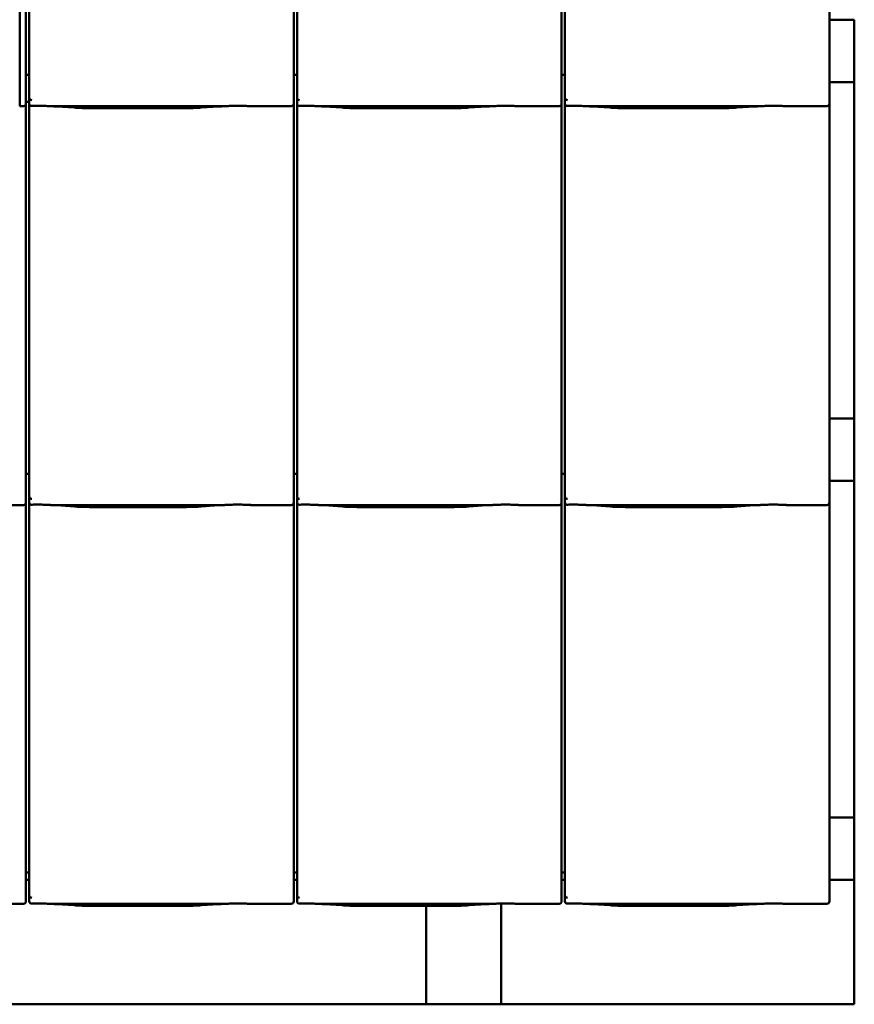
# Model space of a CAD drawing. Header units: millimetres. Extents: x 200 to 13555, y -185 to 8310.
# Tile 14 of 70: x 7305 to 7975, y 1273 to 2063. Entities that reach past the tile are written whole.
import ezdxf

# ---------------------------------------------------------------- set-up
doc = ezdxf.new("R2010")
doc.units = ezdxf.units.MM
doc.header["$LTSCALE"] = 10
doc.layers.add('Sichtbare Kanten(DIN)', color=7, linetype='Continuous', lineweight=50)

msp = doc.modelspace()

# ---------------------------------------------------------------- linework, layer by layer
at = {"layer": 'Sichtbare Kanten(DIN)'}
for p, q in [((7304.54, 2338.38), (7304.54, 2025.44)), ((7309.54, 2025.2), (7309.54, 2338.38)), ((7312.22, 2315.36), (7312.22, 2022.09)), ((7524.54, 2025.2), (7524.54, 2315.36)), ((7527.22, 2315.36), (7527.22, 2022.09)), ((7739.54, 2025.2), (7739.54, 2315.36)), ((7742.22, 2315.36), (7742.22, 2022.09)), ((7954.54, 2025.2), (7954.54, 2315.36)), ((7974.54, 2062.74), (7954.54, 2062.74)), ((7974.54, 2012.74), (7974.54, 2062.74)), ((7304.54, 1998.49), (7304.54, 2025.44)), ((7309.54, 2025.2), (7309.54, 2000.4)), ((7524.54, 2025.2), (7524.54, 2000.4)), ((7739.54, 2025.2), (7739.54, 2000.4)), ((7954.54, 2025.2), (7954.54, 2000.4)), ((7312.22, 2018.38), (7309.54, 2018.38)), ((7312.22, 2022.09), (7312.22, 2000.11)), ((7527.22, 2018.38), (7524.54, 2018.38)), ((7527.22, 2022.09), (7527.22, 2000.11)), ((7742.22, 2018.38), (7739.54, 2018.38)), ((7742.22, 2022.09), (7742.22, 2000.11)), ((7974.54, 2012.74), (7954.54, 2012.74)), ((7974.54, 1742.74), (7974.54, 2012.74)), ((7309.54, 1995.36), (7309.54, 2000.4)), ((7312.22, 2000.11), (7312.22, 1995.36)), ((7524.54, 1995.36), (7524.54, 2000.4)), ((7527.22, 2000.11), (7527.22, 1995.36)), ((7739.54, 1995.36), (7739.54, 2000.4)), ((7742.22, 2000.11), (7742.22, 1995.36)), ((7954.54, 1995.36), (7954.54, 2000.4)), ((7304.54, 1998.49), (7304.54, 1993.34)), ((7304.54, 1993.34), (7307.54, 1993.34)), ((7312.22, 1996.86), (7309.54, 1996.86)), ((7312.22, 1996.74), (7309.54, 1996.74)), ((7309.54, 1705.2), (7309.54, 1995.36)), ((7312.22, 1995.36), (7312.22, 1702.09)), ((7330.08, 1993.34), (7468.47, 1993.34)), ((7334.03, 1993.1), (7348.42, 1992.16)), ((7361.87, 1991.74), (7436.68, 1991.74)), ((7450.13, 1992.16), (7464.52, 1993.1)), ((7490.74, 1993.34), (7522.54, 1993.34)), ((7524.54, 1705.2), (7524.54, 1995.36)), ((7527.22, 1995.36), (7527.22, 1702.09)), ((7545.08, 1993.34), (7683.47, 1993.34)), ((7549.03, 1993.1), (7563.42, 1992.16)), ((7576.87, 1991.74), (7651.68, 1991.74)), ((7665.13, 1992.16), (7679.52, 1993.1)), ((7705.74, 1993.34), (7737.54, 1993.34)), ((7739.54, 1705.2), (7739.54, 1995.36)), ((7742.22, 1995.36), (7742.22, 1702.09)), ((7760.08, 1993.34), (7898.47, 1993.34)), ((7764.03, 1993.1), (7778.42, 1992.16)), ((7791.87, 1991.74), (7866.68, 1991.74)), ((7880.13, 1992.16), (7894.52, 1993.1)), ((7920.74, 1993.34), (7952.54, 1993.34)), ((7954.54, 1705.2), (7954.54, 1995.36)), ((7974.54, 1742.74), (7954.54, 1742.74)), ((7974.54, 1692.74), (7974.54, 1742.74)), ((7309.54, 1705.2), (7309.54, 1680.4)), ((7312.22, 1702.09), (7312.22, 1680.11)), ((7524.54, 1705.2), (7524.54, 1680.4)), ((7527.22, 1702.09), (7527.22, 1680.11)), ((7739.54, 1705.2), (7739.54, 1680.4)), ((7742.22, 1702.09), (7742.22, 1680.11)), ((7954.54, 1705.2), (7954.54, 1680.4)), ((7312.22, 1698.38), (7309.54, 1698.38)), ((7527.22, 1698.38), (7524.54, 1698.38)), ((7742.22, 1698.38), (7739.54, 1698.38)), ((7974.54, 1692.74), (7954.54, 1692.74)), ((7974.54, 1422.74), (7974.54, 1692.74)), ((7309.54, 1675.36), (7309.54, 1680.4)), ((7309.54, 1385.2), (7309.54, 1675.36)), ((7312.22, 1680.11), (7312.22, 1675.36)), ((7312.22, 1675.36), (7312.22, 1382.09)), ((7524.54, 1675.36), (7524.54, 1680.4)), ((7524.54, 1385.2), (7524.54, 1675.36)), ((7527.22, 1680.11), (7527.22, 1675.36)), ((7527.22, 1675.36), (7527.22, 1382.09)), ((7739.54, 1675.36), (7739.54, 1680.4)), ((7739.54, 1385.2), (7739.54, 1675.36)), ((7742.22, 1680.11), (7742.22, 1675.36)), ((7742.22, 1675.36), (7742.22, 1382.09)), ((7954.54, 1675.36), (7954.54, 1680.4)), ((7954.54, 1385.2), (7954.54, 1675.36)), ((7275.74, 1673.34), (7307.54, 1673.34)), ((7330.08, 1673.34), (7468.47, 1673.34)), ((7334.03, 1673.1), (7348.42, 1672.16)), ((7361.87, 1671.74), (7436.68, 1671.74)), ((7450.13, 1672.16), (7464.52, 1673.1)), ((7490.74, 1673.34), (7522.54, 1673.34)), ((7545.08, 1673.34), (7683.47, 1673.34)), ((7549.03, 1673.1), (7563.42, 1672.16)), ((7576.87, 1671.74), (7651.68, 1671.74)), ((7665.13, 1672.16), (7679.52, 1673.1)), ((7705.74, 1673.34), (7737.54, 1673.34)), ((7760.08, 1673.34), (7898.47, 1673.34)), ((7764.03, 1673.1), (7778.42, 1672.16)), ((7791.87, 1671.74), (7866.68, 1671.74)), ((7880.13, 1672.16), (7894.52, 1673.1)), ((7920.74, 1673.34), (7952.54, 1673.34)), ((7974.54, 1422.74), (7954.54, 1422.74)), ((7974.54, 1372.74), (7974.54, 1422.74)), ((7309.54, 1385.2), (7309.54, 1360.4)), ((7524.54, 1385.2), (7524.54, 1360.4)), ((7739.54, 1385.2), (7739.54, 1360.4)), ((7954.54, 1385.2), (7954.54, 1360.4)), ((7312.22, 1378.38), (7309.54, 1378.38)), ((7312.22, 1382.09), (7312.22, 1360.11)), ((7527.22, 1378.38), (7524.54, 1378.38)), ((7527.22, 1382.09), (7527.22, 1360.11)), ((7742.22, 1378.38), (7739.54, 1378.38)), ((7742.22, 1382.09), (7742.22, 1360.11)), ((7312.22, 1372.74), (7309.54, 1372.74)), ((7527.22, 1372.74), (7524.54, 1372.74)), ((7742.22, 1372.74), (7739.54, 1372.74)), ((7974.54, 1372.74), (7954.54, 1372.74)), ((7974.54, 1272.74), (7974.54, 1372.74)), ((7309.54, 1355.36), (7309.54, 1360.4)), ((7312.22, 1360.11), (7312.22, 1355.36)), ((7524.54, 1355.36), (7524.54, 1360.4)), ((7527.22, 1360.11), (7527.22, 1355.36)), ((7739.54, 1355.36), (7739.54, 1360.4)), ((7742.22, 1360.11), (7742.22, 1355.36)), ((7954.54, 1355.36), (7954.54, 1360.4)), ((7275.74, 1353.34), (7307.54, 1353.34)), ((7330.08, 1353.34), (7468.47, 1353.34)), ((7334.03, 1353.1), (7348.42, 1352.16)), ((7361.87, 1351.74), (7436.68, 1351.74)), ((7450.13, 1352.16), (7464.52, 1353.1)), ((7490.74, 1353.34), (7522.54, 1353.34)), ((7545.08, 1353.34), (7683.47, 1353.34)), ((7549.03, 1353.1), (7563.42, 1352.16)), ((7576.87, 1351.74), (7651.68, 1351.74)), ((7630.94, 1351.74), (7630.94, 1272.74)), ((7665.13, 1352.16), (7679.52, 1353.1)), ((7690.94, 1353.63), (7690.94, 1272.74)), ((7705.74, 1353.34), (7737.54, 1353.34)), ((7760.08, 1353.34), (7898.47, 1353.34)), ((7764.03, 1353.1), (7778.42, 1352.16)), ((7791.87, 1351.74), (7866.68, 1351.74)), ((7880.13, 1352.16), (7894.52, 1353.1)), ((7920.74, 1353.34), (7952.54, 1353.34)), ((7063.74, 1272.74), (7630.94, 1272.74)), ((7630.94, 1272.74), (7690.94, 1272.74)), ((7690.94, 1272.74), (7974.54, 1272.74))]:
    msp.add_line(p, q, dxfattribs=at)
for centre, major_axis, ratio, start_param, end_param in [((7314.22, 2005.76), (-1.9, -5.99), 0.101889, 5.972814, 5.990966), ((7314.22, 2000.08), (1.97, -0.34), 0.953832, 3.32216, 4.874804), ((7529.22, 2005.76), (-1.9, -5.99), 0.101889, 5.972814, 5.990966), ((7529.22, 2000.08), (1.97, -0.34), 0.953832, 3.32216, 4.874804), ((7744.22, 2005.76), (-1.9, -5.99), 0.101889, 5.972814, 5.990966), ((7744.22, 2000.08), (1.97, -0.34), 0.953832, 3.32216, 4.874804), ((7307.54, 1995.36), (0, -2.02), 0.992203, 0, 1.570796), ((7314.22, 1995.36), (0, -2.02), 0.992203, 4.712389, 5.523328), ((7522.54, 1995.36), (0, -2.02), 0.992203, 0, 1.570796), ((7529.22, 1995.36), (0, -2.02), 0.992203, 4.712389, 5.523328), ((7737.54, 1995.36), (0, -2.02), 0.992203, 0, 1.570796), ((7744.22, 1995.36), (0, -2.02), 0.992203, 4.712389, 5.523328), ((7952.54, 1995.36), (0, -2.02), 0.992203, 0, 1.570796), ((7307.54, 1675.36), (0, -2.02), 0.992203, 0, 1.570796), ((7314.22, 1685.76), (-1.9, -5.99), 0.101889, 5.972814, 5.990966), ((7314.22, 1680.08), (1.97, -0.34), 0.953832, 3.32216, 4.874804), ((7314.22, 1675.36), (0, -2.02), 0.992203, 4.712389, 5.523328), ((7522.54, 1675.36), (0, -2.02), 0.992203, 0, 1.570796), ((7529.22, 1685.76), (-1.9, -5.99), 0.101889, 5.972814, 5.990966), ((7529.22, 1680.08), (1.97, -0.34), 0.953832, 3.32216, 4.874804), ((7529.22, 1675.36), (0, -2.02), 0.992203, 4.712389, 5.523328), ((7737.54, 1675.36), (0, -2.02), 0.992203, 0, 1.570796), ((7744.22, 1685.76), (-1.9, -5.99), 0.101889, 5.972814, 5.990966), ((7744.22, 1680.08), (1.97, -0.34), 0.953832, 3.32216, 4.874804), ((7744.22, 1675.36), (0, -2.02), 0.992203, 4.712389, 5.523328), ((7952.54, 1675.36), (0, -2.02), 0.992203, 0, 1.570796), ((7314.22, 1365.76), (-1.9, -5.99), 0.101889, 5.972814, 5.990966), ((7314.22, 1360.08), (1.97, -0.34), 0.953832, 3.32216, 4.874804), ((7529.22, 1365.76), (-1.9, -5.99), 0.101889, 5.972814, 5.990966), ((7529.22, 1360.08), (1.97, -0.34), 0.953832, 3.32216, 4.874804), ((7744.22, 1365.76), (-1.9, -5.99), 0.101889, 5.972814, 5.990966), ((7744.22, 1360.08), (1.97, -0.34), 0.953832, 3.32216, 4.874804), ((7307.54, 1355.36), (0, -2.02), 0.992203, 0, 1.570796), ((7314.22, 1355.36), (0, -2.02), 0.992203, 4.712389, 5.523328), ((7522.54, 1355.36), (0, -2.02), 0.992203, 0, 1.570796), ((7529.22, 1355.36), (0, -2.02), 0.992203, 4.712389, 5.523328), ((7737.54, 1355.36), (0, -2.02), 0.992203, 0, 1.570796), ((7744.22, 1355.36), (0, -2.02), 0.992203, 4.712389, 5.523328), ((7952.54, 1355.36), (0, -2.02), 0.992203, 0, 1.570796)]:
    msp.add_ellipse(centre, major_axis=major_axis, ratio=ratio, start_param=start_param, end_param=end_param, dxfattribs=at)
for points, knots in [([(7312.85, 1993.89), (7312.98, 1993.81), (7313.12, 1993.75), (7313.43, 1993.65), (7313.61, 1993.62), (7313.86, 1993.6), (7313.93, 1993.6), (7314.05, 1993.6), (7314.1, 1993.6), (7314.17, 1993.6), (7314.2, 1993.6), (7314.22, 1993.6)], [-0.5371849, -0.5371849, -0.5371849, -0.5371849, -0.4701715, -0.4701715, -0.3994312, -0.3994312, -0.370279, -0.370279, -0.3542794, -0.3542794, -0.3446725, -0.3446725, -0.3446725, -0.3446725]), ([(7330.08, 1993.34), (7329.72, 1993.34), (7329.33, 1993.36), (7328.55, 1993.39), (7328.15, 1993.41), (7326.42, 1993.49), (7324.91, 1993.56), (7321.87, 1993.65), (7320.34, 1993.68), (7318.94, 1993.68), (7317.55, 1993.68), (7316.02, 1993.65), (7314.41, 1993.61), (7314.32, 1993.6), (7314.22, 1993.6)], [-1.052265, -1.052265, -1.052265, -1.052265, -0.944033, -0.944033, -0.835802, -0.835802, -0.417901, -0.417901, 0, 0, 0, 0.417901, 0.417901, 0.44326, 0.44326, 0.44326, 0.44326]), ([(7329.04, 1993.37), (7329.39, 1993.35), (7329.73, 1993.34), (7330.41, 1993.31), (7330.75, 1993.29), (7331.42, 1993.26), (7331.75, 1993.24), (7332.41, 1993.2), (7332.74, 1993.18), (7333.39, 1993.15), (7333.71, 1993.13), (7334.03, 1993.1)], [1.8945551, 1.8945551, 1.8945551, 1.8945551, 1.9289476, 1.9289476, 1.9633401, 1.9633401, 1.9977326, 1.9977326, 2.0321251, 2.0321251, 2.0665177, 2.0665177, 2.0665177, 2.0665177]), ([(7361.87, 1991.74), (7360.93, 1991.74), (7360, 1991.75), (7358.14, 1991.77), (7357.22, 1991.79), (7355.39, 1991.83), (7354.48, 1991.86), (7352.69, 1991.93), (7351.81, 1991.96), (7350.09, 1992.05), (7349.24, 1992.1), (7348.42, 1992.16)], [4.712389, 4.712389, 4.712389, 4.712389, 4.8115332, 4.8115332, 4.9106775, 4.9106775, 5.0098218, 5.0098218, 5.108966, 5.108966, 5.2081103, 5.2081103, 5.2081103, 5.2081103]), ([(7450.13, 1992.16), (7449.31, 1992.1), (7448.46, 1992.05), (7446.74, 1991.96), (7445.86, 1991.93), (7444.07, 1991.86), (7443.16, 1991.83), (7441.33, 1991.79), (7440.41, 1991.77), (7438.55, 1991.75), (7437.62, 1991.74), (7436.68, 1991.74)], [4.2166677, 4.2166677, 4.2166677, 4.2166677, 4.3158119, 4.3158119, 4.4149562, 4.4149562, 4.5141004, 4.5141004, 4.6132447, 4.6132447, 4.712389, 4.712389, 4.712389, 4.712389]), ([(7469.51, 1993.37), (7469.16, 1993.35), (7468.82, 1993.34), (7468.14, 1993.31), (7467.8, 1993.29), (7467.13, 1993.26), (7466.8, 1993.24), (7466.14, 1993.2), (7465.81, 1993.18), (7465.16, 1993.15), (7464.83, 1993.13), (7464.52, 1993.1)], [5.0361477, 5.0361477, 5.0361477, 5.0361477, 5.0705402, 5.0705402, 5.1049328, 5.1049328, 5.1393253, 5.1393253, 5.1737178, 5.1737178, 5.2081103, 5.2081103, 5.2081103, 5.2081103]), ([(7490.74, 1993.34), (7490.38, 1993.34), (7489.99, 1993.36), (7489.21, 1993.39), (7488.82, 1993.41), (7487.08, 1993.49), (7485.57, 1993.56), (7482.53, 1993.65), (7481, 1993.68), (7478.21, 1993.68), (7476.68, 1993.65), (7473.64, 1993.56), (7472.13, 1993.49), (7470.4, 1993.41), (7470, 1993.39), (7469.22, 1993.36), (7468.83, 1993.34), (7468.47, 1993.34)], [1.226544, 1.226544, 1.226544, 1.226544, 1.334775, 1.334775, 1.443007, 1.443007, 1.860908, 1.860908, 2.278809, 2.278809, 2.69671, 2.69671, 3.11461, 3.11461, 3.222842, 3.222842, 3.331074, 3.331074, 3.331074, 3.331074]), ([(7489.98, 1993.36), (7489.96, 1993.36), (7489.94, 1993.36), (7489.9, 1993.36), (7489.89, 1993.36), (7489.85, 1993.36), (7489.83, 1993.36), (7489.8, 1993.36), (7489.78, 1993.37), (7489.74, 1993.37), (7489.72, 1993.37), (7489.7, 1993.37)], [4.37952398, 4.37952398, 4.37952398, 4.37952398, 4.381345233, 4.381345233, 4.383166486, 4.383166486, 4.384987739, 4.384987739, 4.386808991, 4.386808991, 4.388630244, 4.388630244, 4.388630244, 4.388630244]), ([(7527.85, 1993.89), (7527.98, 1993.81), (7528.12, 1993.75), (7528.43, 1993.65), (7528.61, 1993.62), (7528.86, 1993.6), (7528.93, 1993.6), (7529.05, 1993.6), (7529.1, 1993.6), (7529.17, 1993.6), (7529.2, 1993.6), (7529.22, 1993.6)], [-0.5371849, -0.5371849, -0.5371849, -0.5371849, -0.4701715, -0.4701715, -0.3994312, -0.3994312, -0.370279, -0.370279, -0.3542794, -0.3542794, -0.3446725, -0.3446725, -0.3446725, -0.3446725]), ([(7545.08, 1993.34), (7544.72, 1993.34), (7544.33, 1993.36), (7543.55, 1993.39), (7543.15, 1993.41), (7541.42, 1993.49), (7539.91, 1993.56), (7536.87, 1993.65), (7535.34, 1993.68), (7533.94, 1993.68), (7532.55, 1993.68), (7531.02, 1993.65), (7529.41, 1993.61), (7529.32, 1993.6), (7529.22, 1993.6)], [-1.052265, -1.052265, -1.052265, -1.052265, -0.944033, -0.944033, -0.835802, -0.835802, -0.417901, -0.417901, 0, 0, 0, 0.417901, 0.417901, 0.44326, 0.44326, 0.44326, 0.44326]), ([(7544.04, 1993.37), (7544.39, 1993.35), (7544.73, 1993.34), (7545.41, 1993.31), (7545.75, 1993.29), (7546.42, 1993.26), (7546.75, 1993.24), (7547.41, 1993.2), (7547.74, 1993.18), (7548.39, 1993.15), (7548.71, 1993.13), (7549.03, 1993.1)], [1.8945551, 1.8945551, 1.8945551, 1.8945551, 1.9289476, 1.9289476, 1.9633401, 1.9633401, 1.9977326, 1.9977326, 2.0321251, 2.0321251, 2.0665177, 2.0665177, 2.0665177, 2.0665177]), ([(7576.87, 1991.74), (7575.93, 1991.74), (7575, 1991.75), (7573.14, 1991.77), (7572.22, 1991.79), (7570.39, 1991.83), (7569.48, 1991.86), (7567.69, 1991.93), (7566.81, 1991.96), (7565.09, 1992.05), (7564.24, 1992.1), (7563.42, 1992.16)], [4.712389, 4.712389, 4.712389, 4.712389, 4.8115332, 4.8115332, 4.9106775, 4.9106775, 5.0098218, 5.0098218, 5.108966, 5.108966, 5.2081103, 5.2081103, 5.2081103, 5.2081103]), ([(7665.13, 1992.16), (7664.31, 1992.1), (7663.46, 1992.05), (7661.74, 1991.96), (7660.86, 1991.93), (7659.07, 1991.86), (7658.16, 1991.83), (7656.33, 1991.79), (7655.41, 1991.77), (7653.55, 1991.75), (7652.62, 1991.74), (7651.68, 1991.74)], [4.2166677, 4.2166677, 4.2166677, 4.2166677, 4.3158119, 4.3158119, 4.4149562, 4.4149562, 4.5141004, 4.5141004, 4.6132447, 4.6132447, 4.712389, 4.712389, 4.712389, 4.712389]), ([(7684.51, 1993.37), (7684.16, 1993.35), (7683.82, 1993.34), (7683.14, 1993.31), (7682.8, 1993.29), (7682.13, 1993.26), (7681.8, 1993.24), (7681.14, 1993.2), (7680.81, 1993.18), (7680.16, 1993.15), (7679.83, 1993.13), (7679.52, 1993.1)], [5.0361477, 5.0361477, 5.0361477, 5.0361477, 5.0705402, 5.0705402, 5.1049328, 5.1049328, 5.1393253, 5.1393253, 5.1737178, 5.1737178, 5.2081103, 5.2081103, 5.2081103, 5.2081103]), ([(7705.74, 1993.34), (7705.38, 1993.34), (7704.99, 1993.36), (7704.21, 1993.39), (7703.82, 1993.41), (7702.08, 1993.49), (7700.57, 1993.56), (7697.53, 1993.65), (7696, 1993.68), (7693.21, 1993.68), (7691.68, 1993.65), (7688.64, 1993.56), (7687.13, 1993.49), (7685.4, 1993.41), (7685, 1993.39), (7684.22, 1993.36), (7683.83, 1993.34), (7683.47, 1993.34)], [1.226544, 1.226544, 1.226544, 1.226544, 1.334775, 1.334775, 1.443007, 1.443007, 1.860908, 1.860908, 2.278809, 2.278809, 2.69671, 2.69671, 3.11461, 3.11461, 3.222842, 3.222842, 3.331074, 3.331074, 3.331074, 3.331074]), ([(7704.98, 1993.36), (7704.96, 1993.36), (7704.94, 1993.36), (7704.9, 1993.36), (7704.89, 1993.36), (7704.85, 1993.36), (7704.83, 1993.36), (7704.8, 1993.36), (7704.78, 1993.37), (7704.74, 1993.37), (7704.72, 1993.37), (7704.7, 1993.37)], [4.37952398, 4.37952398, 4.37952398, 4.37952398, 4.381345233, 4.381345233, 4.383166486, 4.383166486, 4.384987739, 4.384987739, 4.386808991, 4.386808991, 4.388630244, 4.388630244, 4.388630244, 4.388630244]), ([(7742.85, 1993.89), (7742.98, 1993.81), (7743.12, 1993.75), (7743.43, 1993.65), (7743.61, 1993.62), (7743.86, 1993.6), (7743.93, 1993.6), (7744.05, 1993.6), (7744.1, 1993.6), (7744.17, 1993.6), (7744.2, 1993.6), (7744.22, 1993.6)], [-0.5371849, -0.5371849, -0.5371849, -0.5371849, -0.4701715, -0.4701715, -0.3994312, -0.3994312, -0.370279, -0.370279, -0.3542794, -0.3542794, -0.3446725, -0.3446725, -0.3446725, -0.3446725]), ([(7760.08, 1993.34), (7759.72, 1993.34), (7759.33, 1993.36), (7758.55, 1993.39), (7758.15, 1993.41), (7756.42, 1993.49), (7754.91, 1993.56), (7751.87, 1993.65), (7750.34, 1993.68), (7748.94, 1993.68), (7747.55, 1993.68), (7746.02, 1993.65), (7744.41, 1993.61), (7744.32, 1993.6), (7744.22, 1993.6)], [-1.052265, -1.052265, -1.052265, -1.052265, -0.944033, -0.944033, -0.835802, -0.835802, -0.417901, -0.417901, 0, 0, 0, 0.417901, 0.417901, 0.44326, 0.44326, 0.44326, 0.44326]), ([(7759.04, 1993.37), (7759.39, 1993.35), (7759.73, 1993.34), (7760.41, 1993.31), (7760.75, 1993.29), (7761.42, 1993.26), (7761.75, 1993.24), (7762.41, 1993.2), (7762.74, 1993.18), (7763.39, 1993.15), (7763.71, 1993.13), (7764.03, 1993.1)], [1.8945551, 1.8945551, 1.8945551, 1.8945551, 1.9289476, 1.9289476, 1.9633401, 1.9633401, 1.9977326, 1.9977326, 2.0321251, 2.0321251, 2.0665177, 2.0665177, 2.0665177, 2.0665177]), ([(7791.87, 1991.74), (7790.93, 1991.74), (7790, 1991.75), (7788.14, 1991.77), (7787.22, 1991.79), (7785.39, 1991.83), (7784.48, 1991.86), (7782.69, 1991.93), (7781.81, 1991.96), (7780.09, 1992.05), (7779.24, 1992.1), (7778.42, 1992.16)], [4.712389, 4.712389, 4.712389, 4.712389, 4.8115332, 4.8115332, 4.9106775, 4.9106775, 5.0098218, 5.0098218, 5.108966, 5.108966, 5.2081103, 5.2081103, 5.2081103, 5.2081103]), ([(7880.13, 1992.16), (7879.31, 1992.1), (7878.46, 1992.05), (7876.74, 1991.96), (7875.86, 1991.93), (7874.07, 1991.86), (7873.16, 1991.83), (7871.33, 1991.79), (7870.41, 1991.77), (7868.55, 1991.75), (7867.62, 1991.74), (7866.68, 1991.74)], [4.2166677, 4.2166677, 4.2166677, 4.2166677, 4.3158119, 4.3158119, 4.4149562, 4.4149562, 4.5141004, 4.5141004, 4.6132447, 4.6132447, 4.712389, 4.712389, 4.712389, 4.712389]), ([(7899.51, 1993.37), (7899.16, 1993.35), (7898.82, 1993.34), (7898.14, 1993.31), (7897.8, 1993.29), (7897.13, 1993.26), (7896.8, 1993.24), (7896.14, 1993.2), (7895.81, 1993.18), (7895.16, 1993.15), (7894.83, 1993.13), (7894.52, 1993.1)], [5.0361477, 5.0361477, 5.0361477, 5.0361477, 5.0705402, 5.0705402, 5.1049328, 5.1049328, 5.1393253, 5.1393253, 5.1737178, 5.1737178, 5.2081103, 5.2081103, 5.2081103, 5.2081103]), ([(7920.74, 1993.34), (7920.38, 1993.34), (7919.99, 1993.36), (7919.21, 1993.39), (7918.82, 1993.41), (7917.08, 1993.49), (7915.57, 1993.56), (7912.53, 1993.65), (7911, 1993.68), (7908.21, 1993.68), (7906.68, 1993.65), (7903.64, 1993.56), (7902.13, 1993.49), (7900.4, 1993.41), (7900, 1993.39), (7899.22, 1993.36), (7898.83, 1993.34), (7898.47, 1993.34)], [1.226544, 1.226544, 1.226544, 1.226544, 1.334775, 1.334775, 1.443007, 1.443007, 1.860908, 1.860908, 2.278809, 2.278809, 2.69671, 2.69671, 3.11461, 3.11461, 3.222842, 3.222842, 3.331074, 3.331074, 3.331074, 3.331074]), ([(7919.98, 1993.36), (7919.96, 1993.36), (7919.94, 1993.36), (7919.9, 1993.36), (7919.89, 1993.36), (7919.85, 1993.36), (7919.83, 1993.36), (7919.8, 1993.36), (7919.78, 1993.37), (7919.74, 1993.37), (7919.72, 1993.37), (7919.7, 1993.37)], [4.37952398, 4.37952398, 4.37952398, 4.37952398, 4.381345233, 4.381345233, 4.383166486, 4.383166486, 4.384987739, 4.384987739, 4.386808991, 4.386808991, 4.388630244, 4.388630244, 4.388630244, 4.388630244]), ([(7312.85, 1673.89), (7312.98, 1673.81), (7313.12, 1673.75), (7313.43, 1673.65), (7313.61, 1673.62), (7313.86, 1673.6), (7313.93, 1673.6), (7314.05, 1673.6), (7314.1, 1673.6), (7314.17, 1673.6), (7314.2, 1673.6), (7314.22, 1673.6)], [-0.5371849, -0.5371849, -0.5371849, -0.5371849, -0.4701715, -0.4701715, -0.3994312, -0.3994312, -0.370279, -0.370279, -0.3542794, -0.3542794, -0.3446725, -0.3446725, -0.3446725, -0.3446725]), ([(7330.08, 1673.34), (7329.72, 1673.34), (7329.33, 1673.36), (7328.55, 1673.39), (7328.15, 1673.41), (7326.42, 1673.49), (7324.91, 1673.56), (7321.87, 1673.65), (7320.34, 1673.68), (7318.94, 1673.68), (7317.55, 1673.68), (7316.02, 1673.65), (7314.41, 1673.61), (7314.32, 1673.6), (7314.22, 1673.6)], [-1.052265, -1.052265, -1.052265, -1.052265, -0.944033, -0.944033, -0.835802, -0.835802, -0.417901, -0.417901, 0, 0, 0, 0.417901, 0.417901, 0.44326, 0.44326, 0.44326, 0.44326]), ([(7329.04, 1673.37), (7329.39, 1673.35), (7329.73, 1673.34), (7330.41, 1673.31), (7330.75, 1673.29), (7331.42, 1673.26), (7331.75, 1673.24), (7332.41, 1673.2), (7332.74, 1673.18), (7333.39, 1673.15), (7333.71, 1673.13), (7334.03, 1673.1)], [1.8945551, 1.8945551, 1.8945551, 1.8945551, 1.9289476, 1.9289476, 1.9633401, 1.9633401, 1.9977326, 1.9977326, 2.0321251, 2.0321251, 2.0665177, 2.0665177, 2.0665177, 2.0665177]), ([(7361.87, 1671.74), (7360.93, 1671.74), (7360, 1671.75), (7358.14, 1671.77), (7357.22, 1671.79), (7355.39, 1671.83), (7354.48, 1671.86), (7352.69, 1671.93), (7351.81, 1671.96), (7350.09, 1672.05), (7349.24, 1672.1), (7348.42, 1672.16)], [4.712389, 4.712389, 4.712389, 4.712389, 4.8115332, 4.8115332, 4.9106775, 4.9106775, 5.0098218, 5.0098218, 5.108966, 5.108966, 5.2081103, 5.2081103, 5.2081103, 5.2081103]), ([(7450.13, 1672.16), (7449.31, 1672.1), (7448.46, 1672.05), (7446.74, 1671.96), (7445.86, 1671.93), (7444.07, 1671.86), (7443.16, 1671.83), (7441.33, 1671.79), (7440.41, 1671.77), (7438.55, 1671.75), (7437.62, 1671.74), (7436.68, 1671.74)], [4.2166677, 4.2166677, 4.2166677, 4.2166677, 4.3158119, 4.3158119, 4.4149562, 4.4149562, 4.5141004, 4.5141004, 4.6132447, 4.6132447, 4.712389, 4.712389, 4.712389, 4.712389]), ([(7469.51, 1673.37), (7469.16, 1673.35), (7468.82, 1673.34), (7468.14, 1673.31), (7467.8, 1673.29), (7467.13, 1673.26), (7466.8, 1673.24), (7466.14, 1673.2), (7465.81, 1673.18), (7465.16, 1673.15), (7464.83, 1673.13), (7464.52, 1673.1)], [5.0361477, 5.0361477, 5.0361477, 5.0361477, 5.0705402, 5.0705402, 5.1049328, 5.1049328, 5.1393253, 5.1393253, 5.1737178, 5.1737178, 5.2081103, 5.2081103, 5.2081103, 5.2081103]), ([(7490.74, 1673.34), (7490.38, 1673.34), (7489.99, 1673.36), (7489.21, 1673.39), (7488.82, 1673.41), (7487.08, 1673.49), (7485.57, 1673.56), (7482.53, 1673.65), (7481, 1673.68), (7478.21, 1673.68), (7476.68, 1673.65), (7473.64, 1673.56), (7472.13, 1673.49), (7470.4, 1673.41), (7470, 1673.39), (7469.22, 1673.36), (7468.83, 1673.34), (7468.47, 1673.34)], [1.226544, 1.226544, 1.226544, 1.226544, 1.334775, 1.334775, 1.443007, 1.443007, 1.860908, 1.860908, 2.278809, 2.278809, 2.69671, 2.69671, 3.11461, 3.11461, 3.222842, 3.222842, 3.331074, 3.331074, 3.331074, 3.331074]), ([(7489.98, 1673.36), (7489.96, 1673.36), (7489.94, 1673.36), (7489.9, 1673.36), (7489.89, 1673.36), (7489.85, 1673.36), (7489.83, 1673.36), (7489.8, 1673.36), (7489.78, 1673.37), (7489.74, 1673.37), (7489.72, 1673.37), (7489.7, 1673.37)], [4.37952398, 4.37952398, 4.37952398, 4.37952398, 4.381345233, 4.381345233, 4.383166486, 4.383166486, 4.384987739, 4.384987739, 4.386808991, 4.386808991, 4.388630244, 4.388630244, 4.388630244, 4.388630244]), ([(7527.85, 1673.89), (7527.98, 1673.81), (7528.12, 1673.75), (7528.43, 1673.65), (7528.61, 1673.62), (7528.86, 1673.6), (7528.93, 1673.6), (7529.05, 1673.6), (7529.1, 1673.6), (7529.17, 1673.6), (7529.2, 1673.6), (7529.22, 1673.6)], [-0.5371849, -0.5371849, -0.5371849, -0.5371849, -0.4701715, -0.4701715, -0.3994312, -0.3994312, -0.370279, -0.370279, -0.3542794, -0.3542794, -0.3446725, -0.3446725, -0.3446725, -0.3446725]), ([(7545.08, 1673.34), (7544.72, 1673.34), (7544.33, 1673.36), (7543.55, 1673.39), (7543.15, 1673.41), (7541.42, 1673.49), (7539.91, 1673.56), (7536.87, 1673.65), (7535.34, 1673.68), (7533.94, 1673.68), (7532.55, 1673.68), (7531.02, 1673.65), (7529.41, 1673.61), (7529.32, 1673.6), (7529.22, 1673.6)], [-1.052265, -1.052265, -1.052265, -1.052265, -0.944033, -0.944033, -0.835802, -0.835802, -0.417901, -0.417901, 0, 0, 0, 0.417901, 0.417901, 0.44326, 0.44326, 0.44326, 0.44326]), ([(7544.04, 1673.37), (7544.39, 1673.35), (7544.73, 1673.34), (7545.41, 1673.31), (7545.75, 1673.29), (7546.42, 1673.26), (7546.75, 1673.24), (7547.41, 1673.2), (7547.74, 1673.18), (7548.39, 1673.15), (7548.71, 1673.13), (7549.03, 1673.1)], [1.8945551, 1.8945551, 1.8945551, 1.8945551, 1.9289476, 1.9289476, 1.9633401, 1.9633401, 1.9977326, 1.9977326, 2.0321251, 2.0321251, 2.0665177, 2.0665177, 2.0665177, 2.0665177]), ([(7576.87, 1671.74), (7575.93, 1671.74), (7575, 1671.75), (7573.14, 1671.77), (7572.22, 1671.79), (7570.39, 1671.83), (7569.48, 1671.86), (7567.69, 1671.93), (7566.81, 1671.96), (7565.09, 1672.05), (7564.24, 1672.1), (7563.42, 1672.16)], [4.712389, 4.712389, 4.712389, 4.712389, 4.8115332, 4.8115332, 4.9106775, 4.9106775, 5.0098218, 5.0098218, 5.108966, 5.108966, 5.2081103, 5.2081103, 5.2081103, 5.2081103]), ([(7665.13, 1672.16), (7664.31, 1672.1), (7663.46, 1672.05), (7661.74, 1671.96), (7660.86, 1671.93), (7659.07, 1671.86), (7658.16, 1671.83), (7656.33, 1671.79), (7655.41, 1671.77), (7653.55, 1671.75), (7652.62, 1671.74), (7651.68, 1671.74)], [4.2166677, 4.2166677, 4.2166677, 4.2166677, 4.3158119, 4.3158119, 4.4149562, 4.4149562, 4.5141004, 4.5141004, 4.6132447, 4.6132447, 4.712389, 4.712389, 4.712389, 4.712389]), ([(7684.51, 1673.37), (7684.16, 1673.35), (7683.82, 1673.34), (7683.14, 1673.31), (7682.8, 1673.29), (7682.13, 1673.26), (7681.8, 1673.24), (7681.14, 1673.2), (7680.81, 1673.18), (7680.16, 1673.15), (7679.83, 1673.13), (7679.52, 1673.1)], [5.0361477, 5.0361477, 5.0361477, 5.0361477, 5.0705402, 5.0705402, 5.1049328, 5.1049328, 5.1393253, 5.1393253, 5.1737178, 5.1737178, 5.2081103, 5.2081103, 5.2081103, 5.2081103]), ([(7705.74, 1673.34), (7705.38, 1673.34), (7704.99, 1673.36), (7704.21, 1673.39), (7703.82, 1673.41), (7702.08, 1673.49), (7700.57, 1673.56), (7697.53, 1673.65), (7696, 1673.68), (7693.21, 1673.68), (7691.68, 1673.65), (7688.64, 1673.56), (7687.13, 1673.49), (7685.4, 1673.41), (7685, 1673.39), (7684.22, 1673.36), (7683.83, 1673.34), (7683.47, 1673.34)], [1.226544, 1.226544, 1.226544, 1.226544, 1.334775, 1.334775, 1.443007, 1.443007, 1.860908, 1.860908, 2.278809, 2.278809, 2.69671, 2.69671, 3.11461, 3.11461, 3.222842, 3.222842, 3.331074, 3.331074, 3.331074, 3.331074]), ([(7704.98, 1673.36), (7704.96, 1673.36), (7704.94, 1673.36), (7704.9, 1673.36), (7704.89, 1673.36), (7704.85, 1673.36), (7704.83, 1673.36), (7704.8, 1673.36), (7704.78, 1673.37), (7704.74, 1673.37), (7704.72, 1673.37), (7704.7, 1673.37)], [4.37952398, 4.37952398, 4.37952398, 4.37952398, 4.381345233, 4.381345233, 4.383166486, 4.383166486, 4.384987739, 4.384987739, 4.386808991, 4.386808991, 4.388630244, 4.388630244, 4.388630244, 4.388630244]), ([(7742.85, 1673.89), (7742.98, 1673.81), (7743.12, 1673.75), (7743.43, 1673.65), (7743.61, 1673.62), (7743.86, 1673.6), (7743.93, 1673.6), (7744.05, 1673.6), (7744.1, 1673.6), (7744.17, 1673.6), (7744.2, 1673.6), (7744.22, 1673.6)], [-0.5371849, -0.5371849, -0.5371849, -0.5371849, -0.4701715, -0.4701715, -0.3994312, -0.3994312, -0.370279, -0.370279, -0.3542794, -0.3542794, -0.3446725, -0.3446725, -0.3446725, -0.3446725]), ([(7760.08, 1673.34), (7759.72, 1673.34), (7759.33, 1673.36), (7758.55, 1673.39), (7758.15, 1673.41), (7756.42, 1673.49), (7754.91, 1673.56), (7751.87, 1673.65), (7750.34, 1673.68), (7748.94, 1673.68), (7747.55, 1673.68), (7746.02, 1673.65), (7744.41, 1673.61), (7744.32, 1673.6), (7744.22, 1673.6)], [-1.052265, -1.052265, -1.052265, -1.052265, -0.944033, -0.944033, -0.835802, -0.835802, -0.417901, -0.417901, 0, 0, 0, 0.417901, 0.417901, 0.44326, 0.44326, 0.44326, 0.44326]), ([(7759.04, 1673.37), (7759.39, 1673.35), (7759.73, 1673.34), (7760.41, 1673.31), (7760.75, 1673.29), (7761.42, 1673.26), (7761.75, 1673.24), (7762.41, 1673.2), (7762.74, 1673.18), (7763.39, 1673.15), (7763.71, 1673.13), (7764.03, 1673.1)], [1.8945551, 1.8945551, 1.8945551, 1.8945551, 1.9289476, 1.9289476, 1.9633401, 1.9633401, 1.9977326, 1.9977326, 2.0321251, 2.0321251, 2.0665177, 2.0665177, 2.0665177, 2.0665177]), ([(7791.87, 1671.74), (7790.93, 1671.74), (7790, 1671.75), (7788.14, 1671.77), (7787.22, 1671.79), (7785.39, 1671.83), (7784.48, 1671.86), (7782.69, 1671.93), (7781.81, 1671.96), (7780.09, 1672.05), (7779.24, 1672.1), (7778.42, 1672.16)], [4.712389, 4.712389, 4.712389, 4.712389, 4.8115332, 4.8115332, 4.9106775, 4.9106775, 5.0098218, 5.0098218, 5.108966, 5.108966, 5.2081103, 5.2081103, 5.2081103, 5.2081103]), ([(7880.13, 1672.16), (7879.31, 1672.1), (7878.46, 1672.05), (7876.74, 1671.96), (7875.86, 1671.93), (7874.07, 1671.86), (7873.16, 1671.83), (7871.33, 1671.79), (7870.41, 1671.77), (7868.55, 1671.75), (7867.62, 1671.74), (7866.68, 1671.74)], [4.2166677, 4.2166677, 4.2166677, 4.2166677, 4.3158119, 4.3158119, 4.4149562, 4.4149562, 4.5141004, 4.5141004, 4.6132447, 4.6132447, 4.712389, 4.712389, 4.712389, 4.712389]), ([(7899.51, 1673.37), (7899.16, 1673.35), (7898.82, 1673.34), (7898.14, 1673.31), (7897.8, 1673.29), (7897.13, 1673.26), (7896.8, 1673.24), (7896.14, 1673.2), (7895.81, 1673.18), (7895.16, 1673.15), (7894.83, 1673.13), (7894.52, 1673.1)], [5.0361477, 5.0361477, 5.0361477, 5.0361477, 5.0705402, 5.0705402, 5.1049328, 5.1049328, 5.1393253, 5.1393253, 5.1737178, 5.1737178, 5.2081103, 5.2081103, 5.2081103, 5.2081103]), ([(7920.74, 1673.34), (7920.38, 1673.34), (7919.99, 1673.36), (7919.21, 1673.39), (7918.82, 1673.41), (7917.08, 1673.49), (7915.57, 1673.56), (7912.53, 1673.65), (7911, 1673.68), (7908.21, 1673.68), (7906.68, 1673.65), (7903.64, 1673.56), (7902.13, 1673.49), (7900.4, 1673.41), (7900, 1673.39), (7899.22, 1673.36), (7898.83, 1673.34), (7898.47, 1673.34)], [1.226544, 1.226544, 1.226544, 1.226544, 1.334775, 1.334775, 1.443007, 1.443007, 1.860908, 1.860908, 2.278809, 2.278809, 2.69671, 2.69671, 3.11461, 3.11461, 3.222842, 3.222842, 3.331074, 3.331074, 3.331074, 3.331074]), ([(7919.98, 1673.36), (7919.96, 1673.36), (7919.94, 1673.36), (7919.9, 1673.36), (7919.89, 1673.36), (7919.85, 1673.36), (7919.83, 1673.36), (7919.8, 1673.36), (7919.78, 1673.37), (7919.74, 1673.37), (7919.72, 1673.37), (7919.7, 1673.37)], [4.37952398, 4.37952398, 4.37952398, 4.37952398, 4.381345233, 4.381345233, 4.383166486, 4.383166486, 4.384987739, 4.384987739, 4.386808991, 4.386808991, 4.388630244, 4.388630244, 4.388630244, 4.388630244]), ([(7312.85, 1353.89), (7312.98, 1353.81), (7313.12, 1353.75), (7313.43, 1353.65), (7313.61, 1353.62), (7313.86, 1353.6), (7313.93, 1353.6), (7314.05, 1353.6), (7314.1, 1353.6), (7314.17, 1353.6), (7314.2, 1353.6), (7314.22, 1353.6)], [-0.5371849, -0.5371849, -0.5371849, -0.5371849, -0.4701715, -0.4701715, -0.3994312, -0.3994312, -0.370279, -0.370279, -0.3542794, -0.3542794, -0.3446725, -0.3446725, -0.3446725, -0.3446725]), ([(7330.08, 1353.34), (7329.72, 1353.34), (7329.33, 1353.36), (7328.55, 1353.39), (7328.15, 1353.41), (7326.42, 1353.49), (7324.91, 1353.56), (7321.87, 1353.65), (7320.34, 1353.68), (7318.94, 1353.68), (7317.55, 1353.68), (7316.02, 1353.65), (7314.41, 1353.61), (7314.32, 1353.6), (7314.22, 1353.6)], [-1.052265, -1.052265, -1.052265, -1.052265, -0.944033, -0.944033, -0.835802, -0.835802, -0.417901, -0.417901, 0, 0, 0, 0.417901, 0.417901, 0.44326, 0.44326, 0.44326, 0.44326]), ([(7329.04, 1353.37), (7329.39, 1353.35), (7329.73, 1353.34), (7330.41, 1353.31), (7330.75, 1353.29), (7331.42, 1353.26), (7331.75, 1353.24), (7332.41, 1353.2), (7332.74, 1353.18), (7333.39, 1353.15), (7333.71, 1353.13), (7334.03, 1353.1)], [1.8945551, 1.8945551, 1.8945551, 1.8945551, 1.9289476, 1.9289476, 1.9633401, 1.9633401, 1.9977326, 1.9977326, 2.0321251, 2.0321251, 2.0665177, 2.0665177, 2.0665177, 2.0665177]), ([(7361.87, 1351.74), (7360.93, 1351.74), (7360, 1351.75), (7358.14, 1351.77), (7357.22, 1351.79), (7355.39, 1351.83), (7354.48, 1351.86), (7352.69, 1351.93), (7351.81, 1351.96), (7350.09, 1352.05), (7349.24, 1352.1), (7348.42, 1352.16)], [4.712389, 4.712389, 4.712389, 4.712389, 4.8115332, 4.8115332, 4.9106775, 4.9106775, 5.0098218, 5.0098218, 5.108966, 5.108966, 5.2081103, 5.2081103, 5.2081103, 5.2081103]), ([(7450.13, 1352.16), (7449.31, 1352.1), (7448.46, 1352.05), (7446.74, 1351.96), (7445.86, 1351.93), (7444.07, 1351.86), (7443.16, 1351.83), (7441.33, 1351.79), (7440.41, 1351.77), (7438.55, 1351.75), (7437.62, 1351.74), (7436.68, 1351.74)], [4.2166677, 4.2166677, 4.2166677, 4.2166677, 4.3158119, 4.3158119, 4.4149562, 4.4149562, 4.5141004, 4.5141004, 4.6132447, 4.6132447, 4.712389, 4.712389, 4.712389, 4.712389]), ([(7469.51, 1353.37), (7469.16, 1353.35), (7468.82, 1353.34), (7468.14, 1353.31), (7467.8, 1353.29), (7467.13, 1353.26), (7466.8, 1353.24), (7466.14, 1353.2), (7465.81, 1353.18), (7465.16, 1353.15), (7464.83, 1353.13), (7464.52, 1353.1)], [5.0361477, 5.0361477, 5.0361477, 5.0361477, 5.0705402, 5.0705402, 5.1049328, 5.1049328, 5.1393253, 5.1393253, 5.1737178, 5.1737178, 5.2081103, 5.2081103, 5.2081103, 5.2081103]), ([(7490.74, 1353.34), (7490.38, 1353.34), (7489.99, 1353.36), (7489.21, 1353.39), (7488.82, 1353.41), (7487.08, 1353.49), (7485.57, 1353.56), (7482.53, 1353.65), (7481, 1353.68), (7478.21, 1353.68), (7476.68, 1353.65), (7473.64, 1353.56), (7472.13, 1353.49), (7470.4, 1353.41), (7470, 1353.39), (7469.22, 1353.36), (7468.83, 1353.34), (7468.47, 1353.34)], [1.226544, 1.226544, 1.226544, 1.226544, 1.334775, 1.334775, 1.443007, 1.443007, 1.860908, 1.860908, 2.278809, 2.278809, 2.69671, 2.69671, 3.11461, 3.11461, 3.222842, 3.222842, 3.331074, 3.331074, 3.331074, 3.331074]), ([(7489.98, 1353.36), (7489.96, 1353.36), (7489.94, 1353.36), (7489.9, 1353.36), (7489.89, 1353.36), (7489.85, 1353.36), (7489.83, 1353.36), (7489.8, 1353.36), (7489.78, 1353.37), (7489.74, 1353.37), (7489.72, 1353.37), (7489.7, 1353.37)], [4.37952398, 4.37952398, 4.37952398, 4.37952398, 4.381345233, 4.381345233, 4.383166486, 4.383166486, 4.384987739, 4.384987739, 4.386808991, 4.386808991, 4.388630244, 4.388630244, 4.388630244, 4.388630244]), ([(7527.85, 1353.89), (7527.98, 1353.81), (7528.12, 1353.75), (7528.43, 1353.65), (7528.61, 1353.62), (7528.86, 1353.6), (7528.93, 1353.6), (7529.05, 1353.6), (7529.1, 1353.6), (7529.17, 1353.6), (7529.2, 1353.6), (7529.22, 1353.6)], [-0.5371849, -0.5371849, -0.5371849, -0.5371849, -0.4701715, -0.4701715, -0.3994312, -0.3994312, -0.370279, -0.370279, -0.3542794, -0.3542794, -0.3446725, -0.3446725, -0.3446725, -0.3446725]), ([(7545.08, 1353.34), (7544.72, 1353.34), (7544.33, 1353.36), (7543.55, 1353.39), (7543.15, 1353.41), (7541.42, 1353.49), (7539.91, 1353.56), (7536.87, 1353.65), (7535.34, 1353.68), (7533.94, 1353.68), (7532.55, 1353.68), (7531.02, 1353.65), (7529.41, 1353.61), (7529.32, 1353.6), (7529.22, 1353.6)], [-1.052265, -1.052265, -1.052265, -1.052265, -0.944033, -0.944033, -0.835802, -0.835802, -0.417901, -0.417901, 0, 0, 0, 0.417901, 0.417901, 0.44326, 0.44326, 0.44326, 0.44326]), ([(7544.04, 1353.37), (7544.39, 1353.35), (7544.73, 1353.34), (7545.41, 1353.31), (7545.75, 1353.29), (7546.42, 1353.26), (7546.75, 1353.24), (7547.41, 1353.2), (7547.74, 1353.18), (7548.39, 1353.15), (7548.71, 1353.13), (7549.03, 1353.1)], [1.8945551, 1.8945551, 1.8945551, 1.8945551, 1.9289476, 1.9289476, 1.9633401, 1.9633401, 1.9977326, 1.9977326, 2.0321251, 2.0321251, 2.0665177, 2.0665177, 2.0665177, 2.0665177]), ([(7576.87, 1351.74), (7575.93, 1351.74), (7575, 1351.75), (7573.14, 1351.77), (7572.22, 1351.79), (7570.39, 1351.83), (7569.48, 1351.86), (7567.69, 1351.93), (7566.81, 1351.96), (7565.09, 1352.05), (7564.24, 1352.1), (7563.42, 1352.16)], [4.712389, 4.712389, 4.712389, 4.712389, 4.8115332, 4.8115332, 4.9106775, 4.9106775, 5.0098218, 5.0098218, 5.108966, 5.108966, 5.2081103, 5.2081103, 5.2081103, 5.2081103]), ([(7665.13, 1352.16), (7664.31, 1352.1), (7663.46, 1352.05), (7661.74, 1351.96), (7660.86, 1351.93), (7659.07, 1351.86), (7658.16, 1351.83), (7656.33, 1351.79), (7655.41, 1351.77), (7653.55, 1351.75), (7652.62, 1351.74), (7651.68, 1351.74)], [4.2166677, 4.2166677, 4.2166677, 4.2166677, 4.3158119, 4.3158119, 4.4149562, 4.4149562, 4.5141004, 4.5141004, 4.6132447, 4.6132447, 4.712389, 4.712389, 4.712389, 4.712389]), ([(7684.51, 1353.37), (7684.16, 1353.35), (7683.82, 1353.34), (7683.14, 1353.31), (7682.8, 1353.29), (7682.13, 1353.26), (7681.8, 1353.24), (7681.14, 1353.2), (7680.81, 1353.18), (7680.16, 1353.15), (7679.83, 1353.13), (7679.52, 1353.1)], [5.0361477, 5.0361477, 5.0361477, 5.0361477, 5.0705402, 5.0705402, 5.1049328, 5.1049328, 5.1393253, 5.1393253, 5.1737178, 5.1737178, 5.2081103, 5.2081103, 5.2081103, 5.2081103]), ([(7705.74, 1353.34), (7705.38, 1353.34), (7704.99, 1353.36), (7704.21, 1353.39), (7703.82, 1353.41), (7702.08, 1353.49), (7700.57, 1353.56), (7697.53, 1353.65), (7696, 1353.68), (7693.21, 1353.68), (7691.68, 1353.65), (7688.64, 1353.56), (7687.13, 1353.49), (7685.4, 1353.41), (7685, 1353.39), (7684.22, 1353.36), (7683.83, 1353.34), (7683.47, 1353.34)], [1.226544, 1.226544, 1.226544, 1.226544, 1.334775, 1.334775, 1.443007, 1.443007, 1.860908, 1.860908, 2.278809, 2.278809, 2.69671, 2.69671, 3.11461, 3.11461, 3.222842, 3.222842, 3.331074, 3.331074, 3.331074, 3.331074]), ([(7704.98, 1353.36), (7704.96, 1353.36), (7704.94, 1353.36), (7704.9, 1353.36), (7704.89, 1353.36), (7704.85, 1353.36), (7704.83, 1353.36), (7704.8, 1353.36), (7704.78, 1353.37), (7704.74, 1353.37), (7704.72, 1353.37), (7704.7, 1353.37)], [4.37952398, 4.37952398, 4.37952398, 4.37952398, 4.381345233, 4.381345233, 4.383166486, 4.383166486, 4.384987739, 4.384987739, 4.386808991, 4.386808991, 4.388630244, 4.388630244, 4.388630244, 4.388630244]), ([(7742.85, 1353.89), (7742.98, 1353.81), (7743.12, 1353.75), (7743.43, 1353.65), (7743.61, 1353.62), (7743.86, 1353.6), (7743.93, 1353.6), (7744.05, 1353.6), (7744.1, 1353.6), (7744.17, 1353.6), (7744.2, 1353.6), (7744.22, 1353.6)], [-0.5371849, -0.5371849, -0.5371849, -0.5371849, -0.4701715, -0.4701715, -0.3994312, -0.3994312, -0.370279, -0.370279, -0.3542794, -0.3542794, -0.3446725, -0.3446725, -0.3446725, -0.3446725]), ([(7760.08, 1353.34), (7759.72, 1353.34), (7759.33, 1353.36), (7758.55, 1353.39), (7758.15, 1353.41), (7756.42, 1353.49), (7754.91, 1353.56), (7751.87, 1353.65), (7750.34, 1353.68), (7748.94, 1353.68), (7747.55, 1353.68), (7746.02, 1353.65), (7744.41, 1353.61), (7744.32, 1353.6), (7744.22, 1353.6)], [-1.052265, -1.052265, -1.052265, -1.052265, -0.944033, -0.944033, -0.835802, -0.835802, -0.417901, -0.417901, 0, 0, 0, 0.417901, 0.417901, 0.44326, 0.44326, 0.44326, 0.44326]), ([(7759.04, 1353.37), (7759.39, 1353.35), (7759.73, 1353.34), (7760.41, 1353.31), (7760.75, 1353.29), (7761.42, 1353.26), (7761.75, 1353.24), (7762.41, 1353.2), (7762.74, 1353.18), (7763.39, 1353.15), (7763.71, 1353.13), (7764.03, 1353.1)], [1.8945551, 1.8945551, 1.8945551, 1.8945551, 1.9289476, 1.9289476, 1.9633401, 1.9633401, 1.9977326, 1.9977326, 2.0321251, 2.0321251, 2.0665177, 2.0665177, 2.0665177, 2.0665177]), ([(7791.87, 1351.74), (7790.93, 1351.74), (7790, 1351.75), (7788.14, 1351.77), (7787.22, 1351.79), (7785.39, 1351.83), (7784.48, 1351.86), (7782.69, 1351.93), (7781.81, 1351.96), (7780.09, 1352.05), (7779.24, 1352.1), (7778.42, 1352.16)], [4.712389, 4.712389, 4.712389, 4.712389, 4.8115332, 4.8115332, 4.9106775, 4.9106775, 5.0098218, 5.0098218, 5.108966, 5.108966, 5.2081103, 5.2081103, 5.2081103, 5.2081103]), ([(7880.13, 1352.16), (7879.31, 1352.1), (7878.46, 1352.05), (7876.74, 1351.96), (7875.86, 1351.93), (7874.07, 1351.86), (7873.16, 1351.83), (7871.33, 1351.79), (7870.41, 1351.77), (7868.55, 1351.75), (7867.62, 1351.74), (7866.68, 1351.74)], [4.2166677, 4.2166677, 4.2166677, 4.2166677, 4.3158119, 4.3158119, 4.4149562, 4.4149562, 4.5141004, 4.5141004, 4.6132447, 4.6132447, 4.712389, 4.712389, 4.712389, 4.712389]), ([(7899.51, 1353.37), (7899.16, 1353.35), (7898.82, 1353.34), (7898.14, 1353.31), (7897.8, 1353.29), (7897.13, 1353.26), (7896.8, 1353.24), (7896.14, 1353.2), (7895.81, 1353.18), (7895.16, 1353.15), (7894.83, 1353.13), (7894.52, 1353.1)], [5.0361477, 5.0361477, 5.0361477, 5.0361477, 5.0705402, 5.0705402, 5.1049328, 5.1049328, 5.1393253, 5.1393253, 5.1737178, 5.1737178, 5.2081103, 5.2081103, 5.2081103, 5.2081103]), ([(7920.74, 1353.34), (7920.38, 1353.34), (7919.99, 1353.36), (7919.21, 1353.39), (7918.82, 1353.41), (7917.08, 1353.49), (7915.57, 1353.56), (7912.53, 1353.65), (7911, 1353.68), (7908.21, 1353.68), (7906.68, 1353.65), (7903.64, 1353.56), (7902.13, 1353.49), (7900.4, 1353.41), (7900, 1353.39), (7899.22, 1353.36), (7898.83, 1353.34), (7898.47, 1353.34)], [1.226544, 1.226544, 1.226544, 1.226544, 1.334775, 1.334775, 1.443007, 1.443007, 1.860908, 1.860908, 2.278809, 2.278809, 2.69671, 2.69671, 3.11461, 3.11461, 3.222842, 3.222842, 3.331074, 3.331074, 3.331074, 3.331074]), ([(7919.98, 1353.36), (7919.96, 1353.36), (7919.94, 1353.36), (7919.9, 1353.36), (7919.89, 1353.36), (7919.85, 1353.36), (7919.83, 1353.36), (7919.8, 1353.36), (7919.78, 1353.37), (7919.74, 1353.37), (7919.72, 1353.37), (7919.7, 1353.37)], [4.37952398, 4.37952398, 4.37952398, 4.37952398, 4.381345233, 4.381345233, 4.383166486, 4.383166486, 4.384987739, 4.384987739, 4.386808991, 4.386808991, 4.388630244, 4.388630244, 4.388630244, 4.388630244])]:
    msp.add_open_spline(points, degree=3, knots=knots, dxfattribs=at)
for points in [[(7489.98, 1993.36), (7490.23, 1993.35), (7490.49, 1993.34), (7490.74, 1993.34)], [(7704.98, 1993.36), (7705.23, 1993.35), (7705.49, 1993.34), (7705.74, 1993.34)], [(7919.98, 1993.36), (7920.23, 1993.35), (7920.49, 1993.34), (7920.74, 1993.34)], [(7489.98, 1673.36), (7490.23, 1673.35), (7490.49, 1673.34), (7490.74, 1673.34)], [(7704.98, 1673.36), (7705.23, 1673.35), (7705.49, 1673.34), (7705.74, 1673.34)], [(7919.98, 1673.36), (7920.23, 1673.35), (7920.49, 1673.34), (7920.74, 1673.34)], [(7489.98, 1353.36), (7490.23, 1353.35), (7490.49, 1353.34), (7490.74, 1353.34)], [(7704.98, 1353.36), (7705.23, 1353.35), (7705.49, 1353.34), (7705.74, 1353.34)], [(7919.98, 1353.36), (7920.23, 1353.35), (7920.49, 1353.34), (7920.74, 1353.34)]]:
    msp.add_open_spline(points, degree=3, dxfattribs=at)

doc.saveas('drawing.dxf')
